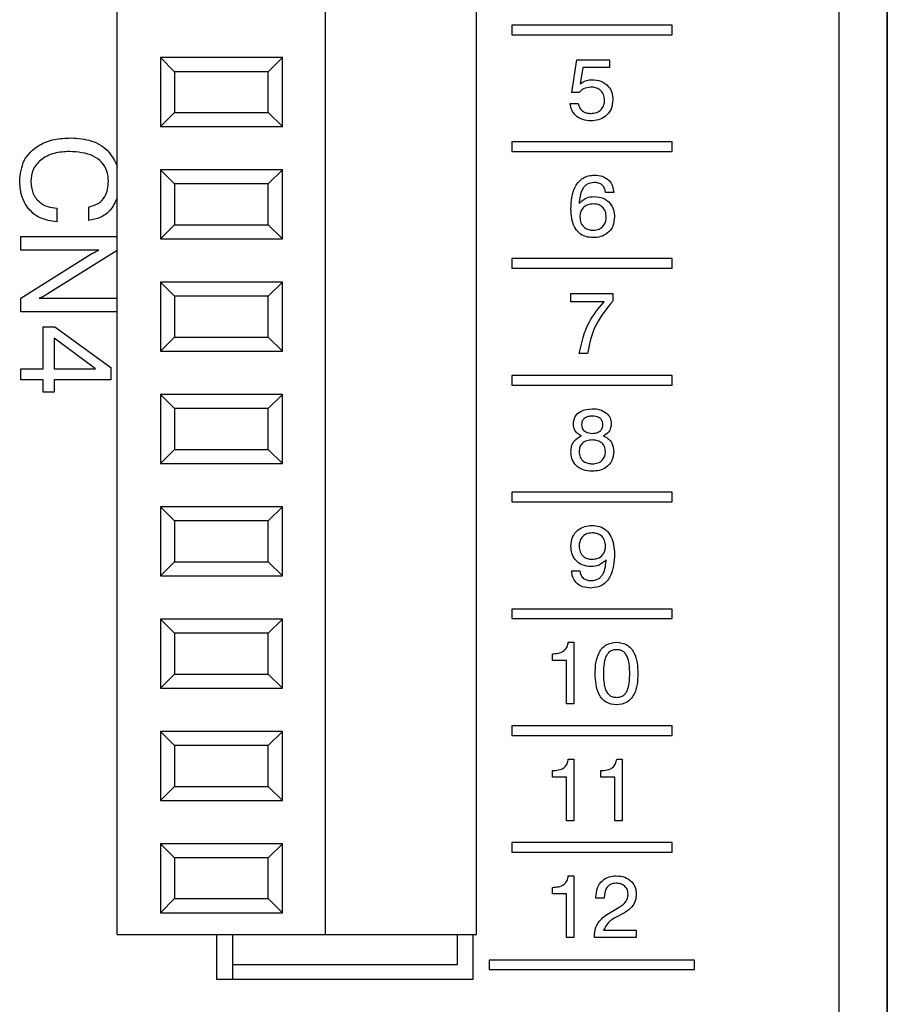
# Model space of a CAD drawing. Header units: millimetres. Extents: x 11 to 190, y 5 to 296.
# Tile 6 of 71: x 37 to 51, y 98 to 113. Entities that reach past the tile are written whole.
import ezdxf

# ---------------------------------------------------------------- set-up
doc = ezdxf.new("R2010")
doc.units = ezdxf.units.MM
doc.layers.add('標註文字', color=4, linetype='Continuous')

msp = doc.modelspace()

# ---------------------------------------------------------------- linework, layer by layer
for p, q in [((49.9925, 156.9574), (49.9925, 60.9574)), ((50.7425, 156.9574), (50.7425, 51.9574)), ((38.7425, 98.9074), (38.7425, 119.9074)), ((41.9925, 98.9074), (41.9925, 119.9074)), ((44.3425, 98.9074), (44.3425, 119.9074)), ((50.7475, 116.1324), (50.7475, 111.7824)), ((39.6362, 112.3512), (39.4175, 112.5699)), ((41.3175, 112.5699), (39.4175, 112.5699)), ((39.4175, 112.5699), (39.4175, 111.4949)), ((41.0988, 112.3512), (41.3175, 112.5699)), ((41.3175, 111.4949), (41.3175, 112.5699)), ((41.0988, 112.3512), (39.6362, 112.3512)), ((39.6362, 112.3512), (39.6362, 111.7136)), ((41.0988, 111.7136), (41.0988, 112.3512)), ((39.6362, 111.7136), (39.4175, 111.4949)), ((39.6362, 111.7136), (41.0988, 111.7136)), ((41.0988, 111.7136), (41.3175, 111.4949)), ((50.7475, 111.7824), (50.7425, 111.7824)), ((50.7475, 111.7824), (50.7475, 101.6324)), ((39.4175, 111.4949), (41.3175, 111.4949)), ((39.4175, 110.8199), (39.4175, 109.7449)), ((41.3175, 110.8199), (39.4175, 110.8199)), ((39.6362, 110.6012), (39.4175, 110.8199)), ((41.0988, 110.6012), (41.3175, 110.8199)), ((41.3175, 109.7449), (41.3175, 110.8199)), ((41.0988, 110.6012), (39.6362, 110.6012)), ((39.6362, 110.6012), (39.6362, 109.9636)), ((41.0988, 109.9636), (41.0988, 110.6012)), ((39.6362, 109.9636), (39.4175, 109.7449)), ((39.6362, 109.9636), (41.0988, 109.9636)), ((41.0988, 109.9636), (41.3175, 109.7449)), ((39.4175, 109.7449), (41.3175, 109.7449)), ((39.6362, 108.8512), (39.4175, 109.0699)), ((41.3175, 109.0699), (39.4175, 109.0699)), ((39.4175, 109.0699), (39.4175, 107.9949)), ((41.0988, 108.8512), (41.3175, 109.0699)), ((41.3175, 107.9949), (41.3175, 109.0699)), ((41.0988, 108.8512), (39.6362, 108.8512)), ((39.6362, 108.8512), (39.6362, 108.2136)), ((41.0988, 108.2136), (41.0988, 108.8512)), ((39.6362, 108.2136), (39.4175, 107.9949)), ((39.6362, 108.2136), (41.0988, 108.2136)), ((41.0988, 108.2136), (41.3175, 107.9949)), ((39.4175, 107.9949), (41.3175, 107.9949)), ((39.4175, 107.3199), (39.4175, 106.2449)), ((41.3175, 107.3199), (39.4175, 107.3199)), ((39.6362, 107.1012), (39.4175, 107.3199)), ((41.0988, 107.1012), (41.3175, 107.3199)), ((41.3175, 106.2449), (41.3175, 107.3199)), ((41.0988, 107.1012), (39.6362, 107.1012)), ((39.6362, 107.1012), (39.6362, 106.4636)), ((41.0988, 106.4636), (41.0988, 107.1012)), ((39.6362, 106.4636), (39.4175, 106.2449)), ((39.6362, 106.4636), (41.0988, 106.4636)), ((41.0988, 106.4636), (41.3175, 106.2449)), ((39.4175, 106.2449), (41.3175, 106.2449)), ((39.6362, 105.3512), (39.4175, 105.5699)), ((41.3175, 105.5699), (39.4175, 105.5699)), ((39.4175, 105.5699), (39.4175, 104.4949)), ((41.0988, 105.3512), (41.3175, 105.5699)), ((41.3175, 104.4949), (41.3175, 105.5699)), ((41.0988, 105.3512), (39.6362, 105.3512)), ((39.6362, 105.3512), (39.6362, 104.7136)), ((41.0988, 104.7136), (41.0988, 105.3512)), ((39.6362, 104.7136), (39.4175, 104.4949)), ((39.6362, 104.7136), (41.0988, 104.7136)), ((41.0988, 104.7136), (41.3175, 104.4949)), ((39.4175, 104.4949), (41.3175, 104.4949)), ((39.6362, 103.6012), (39.4175, 103.8199)), ((41.3175, 103.8199), (39.4175, 103.8199)), ((39.4175, 103.8199), (39.4175, 102.7449)), ((41.0988, 103.6012), (41.3175, 103.8199)), ((41.3175, 102.7449), (41.3175, 103.8199)), ((41.0988, 103.6012), (39.6362, 103.6012)), ((39.6362, 103.6012), (39.6362, 102.9636)), ((41.0988, 102.9636), (41.0988, 103.6012)), ((39.6362, 102.9636), (39.4175, 102.7449)), ((39.6362, 102.9636), (41.0988, 102.9636)), ((41.0988, 102.9636), (41.3175, 102.7449)), ((39.4175, 102.7449), (41.3175, 102.7449)), ((39.4175, 102.0699), (39.4175, 100.9949)), ((41.3175, 102.0699), (39.4175, 102.0699)), ((39.6362, 101.8512), (39.4175, 102.0699)), ((41.0988, 101.8512), (41.3175, 102.0699)), ((41.3175, 100.9949), (41.3175, 102.0699)), ((41.0988, 101.8512), (39.6362, 101.8512)), ((39.6362, 101.8512), (39.6362, 101.2136)), ((41.0988, 101.2136), (41.0988, 101.8512)), ((50.7475, 101.6324), (50.7425, 101.6324)), ((50.7475, 101.6324), (50.7475, 97.2824)), ((39.6362, 101.2136), (39.4175, 100.9949)), ((39.6362, 101.2136), (41.0988, 101.2136)), ((41.0988, 101.2136), (41.3175, 100.9949)), ((39.4175, 100.9949), (41.3175, 100.9949)), ((39.6362, 100.1012), (39.4175, 100.3199)), ((41.3175, 100.3199), (39.4175, 100.3199)), ((39.4175, 100.3199), (39.4175, 99.2449)), ((41.0988, 100.1012), (41.3175, 100.3199)), ((41.3175, 99.2449), (41.3175, 100.3199)), ((41.0988, 100.1012), (39.6362, 100.1012)), ((39.6362, 100.1012), (39.6362, 99.4636)), ((41.0988, 99.4636), (41.0988, 100.1012)), ((39.6362, 99.4636), (39.4175, 99.2449)), ((39.6362, 99.4636), (41.0988, 99.4636)), ((41.0988, 99.4636), (41.3175, 99.2449)), ((39.4175, 99.2449), (41.3175, 99.2449)), ((38.7425, 98.9074), (41.9925, 98.9074)), ((40.2925, 98.9074), (40.2925, 98.2074)), ((40.5425, 98.9074), (40.5425, 98.4324)), ((41.9925, 98.9074), (44.3425, 98.9074)), ((44.0425, 98.9074), (44.0425, 98.4324)), ((44.2925, 98.2074), (44.2925, 98.9074)), ((44.0425, 98.4324), (40.5425, 98.4324)), ((40.5425, 98.4324), (40.5425, 98.2074)), ((40.2925, 98.2074), (44.2925, 98.2074))]:
    msp.add_line(p, q)
at = {"layer": '標註文字'}
for p, q in [((44.8925, 113.0774), (44.8925, 112.9274)), ((47.3925, 113.0774), (44.8925, 113.0774)), ((47.3925, 112.9274), (47.3925, 113.0774)), ((44.8925, 112.9274), (47.3925, 112.9274)), ((45.8284, 112.0253), (45.9067, 112.5333)), ((45.9067, 112.5333), (46.4195, 112.5333)), ((46.4195, 112.5333), (46.4195, 112.4179)), ((45.9991, 112.4179), (45.9602, 112.1609)), ((46.4195, 112.4179), (45.9991, 112.4179)), ((45.9418, 112.0253), (45.8284, 112.0253)), ((45.8027, 111.853), (45.9309, 111.853)), ((47.3925, 111.2574), (44.8925, 111.2574)), ((44.8925, 111.2574), (44.8925, 111.1074)), ((47.3925, 111.1074), (47.3925, 111.2574)), ((44.8925, 111.1074), (47.3925, 111.1074)), ((46.4822, 110.4697), (46.354, 110.4697)), ((37.8002, 110.2228), (37.8002, 110.0113)), ((38.3002, 110.0305), (38.3002, 110.242)), ((37.2425, 109.7805), (38.7425, 109.7805)), ((37.2425, 109.569), (37.2425, 109.7805)), ((38.4582, 109.569), (37.2425, 109.569)), ((38.7425, 109.5638), (37.6529, 108.883)), ((37.2425, 108.822), (38.3474, 109.5164)), ((47.3925, 109.4374), (44.8925, 109.4374)), ((44.8925, 109.4374), (44.8925, 109.2874)), ((47.3925, 109.2874), (47.3925, 109.4374)), ((44.8925, 109.2874), (47.3925, 109.2874)), ((37.2425, 108.6074), (37.2425, 108.822)), ((37.5267, 108.819), (38.7425, 108.819)), ((45.8156, 108.8933), (46.4694, 108.8933)), ((45.8156, 108.7651), (45.8156, 108.8933)), ((46.4694, 108.8933), (46.4694, 108.7767)), ((46.3326, 108.7651), (45.8156, 108.7651)), ((38.7425, 108.6074), (37.2425, 108.6074)), ((37.5886, 107.7228), (37.5886, 108.3766)), ((37.5886, 108.3766), (37.7719, 108.3766)), ((37.7719, 108.3766), (38.6463, 107.7402)), ((37.7617, 108.1961), (37.7617, 107.7228)), ((38.4056, 107.7228), (37.7617, 108.1961)), ((46.072, 107.9574), (45.9438, 107.9574)), ((37.2425, 107.7228), (37.5886, 107.7228)), ((37.2425, 107.5497), (37.2425, 107.7228)), ((37.7617, 107.7228), (38.4056, 107.7228)), ((38.6463, 107.7402), (38.6463, 107.5497)), ((47.3925, 107.6174), (44.8925, 107.6174)), ((44.8925, 107.6174), (44.8925, 107.4674)), ((47.3925, 107.4674), (47.3925, 107.6174)), ((37.5886, 107.5497), (37.2425, 107.5497)), ((37.5886, 107.3574), (37.5886, 107.5497)), ((38.6463, 107.5497), (37.7617, 107.5497)), ((37.7617, 107.5497), (37.7617, 107.3574)), ((44.8925, 107.4674), (47.3925, 107.4674)), ((37.7617, 107.3574), (37.5886, 107.3574)), ((44.8925, 105.7974), (44.8925, 105.6474)), ((47.3925, 105.7974), (44.8925, 105.7974)), ((47.3925, 105.6474), (47.3925, 105.7974)), ((44.8925, 105.6474), (47.3925, 105.6474)), ((45.8284, 104.5738), (45.9566, 104.5738)), ((47.3925, 103.9774), (44.8925, 103.9774)), ((44.8925, 103.9774), (44.8925, 103.8274)), ((47.3925, 103.8274), (47.3925, 103.9774)), ((44.8925, 103.8274), (47.3925, 103.8274)), ((45.7741, 103.459), (45.8604, 103.459)), ((45.8604, 103.459), (45.8604, 102.4974)), ((45.5271, 103.1769), (45.5271, 103.2795)), ((45.7451, 103.1769), (45.5271, 103.1769)), ((45.7451, 102.4974), (45.7451, 103.1769)), ((45.8604, 102.4974), (45.7451, 102.4974)), ((47.3925, 102.1574), (44.8925, 102.1574)), ((44.8925, 102.1574), (44.8925, 102.0074)), ((47.3925, 102.0074), (47.3925, 102.1574)), ((44.8925, 102.0074), (47.3925, 102.0074)), ((45.7741, 101.639), (45.8604, 101.639)), ((45.8604, 101.639), (45.8604, 100.6774)), ((46.5305, 101.639), (46.6168, 101.639)), ((46.6168, 101.639), (46.6168, 100.6774)), ((45.5271, 101.3569), (45.5271, 101.4595)), ((46.2835, 101.3569), (46.2835, 101.4595)), ((45.7451, 101.3569), (45.5271, 101.3569)), ((45.7451, 100.6774), (45.7451, 101.3569)), ((46.5015, 101.3569), (46.2835, 101.3569)), ((46.5015, 100.6774), (46.5015, 101.3569)), ((45.8604, 100.6774), (45.7451, 100.6774)), ((46.6168, 100.6774), (46.5015, 100.6774)), ((44.8925, 100.3374), (44.8925, 100.1874)), ((47.3925, 100.3374), (44.8925, 100.3374)), ((47.3925, 100.1874), (47.3925, 100.3374)), ((44.8925, 100.1874), (47.3925, 100.1874)), ((45.7741, 99.819), (45.8604, 99.819)), ((45.8604, 99.819), (45.8604, 98.8574)), ((45.5271, 99.5369), (45.5271, 99.6395)), ((45.7451, 99.5369), (45.5271, 99.5369)), ((45.7451, 98.8574), (45.7451, 99.5369)), ((46.2066, 99.4728), (46.2066, 99.4894)), ((46.3348, 99.4728), (46.2066, 99.4728)), ((46.3348, 99.484), (46.3348, 99.4728)), ((46.4886, 99.2861), (46.5686, 99.3308)), ((46.6319, 99.232), (46.5521, 99.1907)), ((46.326, 98.9728), (46.8348, 98.9728)), ((46.8348, 98.9728), (46.8348, 98.8574)), ((45.8604, 98.8574), (45.7451, 98.8574)), ((46.1809, 98.8574), (46.1809, 98.8652)), ((46.8348, 98.8574), (46.1809, 98.8574)), ((47.7425, 98.5074), (44.5425, 98.5074)), ((44.5425, 98.5074), (44.5425, 98.3574)), ((44.5425, 98.3574), (47.7425, 98.3574)), ((47.7425, 98.3574), (47.7425, 98.5074))]:
    msp.add_line(p, q, dxfattribs=at)
for points, knots in [([(45.9602, 112.1609), (45.9915, 112.1821), (46.0476, 112.2199), (46.1148, 112.2239), (46.1445, 112.2256)], [0, 0, 0, 0, 0.558797, 1, 1, 1, 1]), ([(46.1445, 112.2256), (46.192, 112.2219), (46.287, 112.2144), (46.3993, 112.1352), (46.4614, 112.0272), (46.4667, 111.9526), (46.4694, 111.9153)], [0, 0, 0, 0, 0.2803083, 0.5594377, 0.7794447, 1, 1, 1, 1]), ([(46.1259, 112.1102), (46.0859, 112.1057), (46.0145, 112.0977), (45.964, 112.0474), (45.9418, 112.0253)], [0, 0, 0, 0, 0.5591725, 1, 1, 1, 1]), ([(46.3412, 111.9047), (46.3385, 111.9364), (46.3331, 111.9996), (46.2744, 112.0709), (46.2001, 112.1059), (46.1506, 112.1088), (46.1259, 112.1102)], [0, 0, 0, 0, 0.2800651, 0.558883, 0.7791182, 1, 1, 1, 1]), ([(46.1245, 111.7), (46.156, 111.7025), (46.2189, 111.7074), (46.2937, 111.7593), (46.3356, 111.8305), (46.3393, 111.88), (46.3412, 111.9047)], [0, 0, 0, 0, 0.2802951, 0.5595067, 0.7794583, 1, 1, 1, 1]), ([(46.4694, 111.9153), (46.4646, 111.865), (46.455, 111.7645), (46.3624, 111.6515), (46.2458, 111.5924), (46.1671, 111.5872), (46.1277, 111.5846)], [0, 0, 0, 0, 0.2798441, 0.5589634, 0.7792494, 1, 1, 1, 1]), ([(46.1277, 111.5846), (46.0839, 111.5879), (45.9966, 111.5944), (45.8895, 111.6592), (45.8207, 111.7512), (45.8087, 111.8191), (45.8027, 111.853)], [0, 0, 0, 0, 0.2803123, 0.5597712, 0.7797429, 1, 1, 1, 1]), ([(45.9309, 111.853), (45.9374, 111.8282), (45.9502, 111.7788), (46.0038, 111.7283), (46.0646, 111.7032), (46.1045, 111.701), (46.1245, 111.7)], [0, 0, 0, 0, 0.2797266, 0.5588348, 0.7792471, 1, 1, 1, 1]), ([(37.2233, 110.6447), (37.2351, 110.7566), (37.2588, 110.9802), (37.4946, 111.209), (37.764, 111.3067), (37.9381, 111.3149), (38.0252, 111.319)], [0, 0, 0, 0, 0.2794271, 0.5580263, 0.7787382, 1, 1, 1, 1]), ([(38.0252, 111.319), (38.133, 111.3113), (38.348, 111.2962), (38.6205, 111.1303), (38.7052, 110.9564), (38.7425, 110.8798)], [0, 0, 0, 0, 0.3599782, 0.7181074, 1, 1, 1, 1]), ([(38, 111.1074), (37.9198, 111.103), (37.7597, 111.0941), (37.5554, 110.9934), (37.4162, 110.8307), (37.4029, 110.7041), (37.3963, 110.6408)], [0, 0, 0, 0, 0.2809408, 0.5606932, 0.7802819, 1, 1, 1, 1]), ([(38.6079, 110.6426), (38.6039, 110.6967), (38.5959, 110.8049), (38.508, 110.9469), (38.3132, 111.0858), (38.1291, 111.0985), (38, 111.1074)], [0, 0, 0, 0, 0.1871345, 0.3737909, 0.5608506, 1, 1, 1, 1]), ([(37.8002, 110.0113), (37.7107, 110.0241), (37.5321, 110.0498), (37.3373, 110.2231), (37.2363, 110.4335), (37.2276, 110.5742), (37.2233, 110.6447)], [0, 0, 0, 0, 0.2798315, 0.5589253, 0.7792295, 1, 1, 1, 1]), ([(37.3963, 110.6408), (37.4019, 110.5798), (37.4129, 110.458), (37.5198, 110.3178), (37.6575, 110.2388), (37.7526, 110.2281), (37.8002, 110.2228)], [0, 0, 0, 0, 0.2799749, 0.559244, 0.779377, 1, 1, 1, 1]), ([(38.3002, 110.242), (38.3504, 110.256), (38.4507, 110.2839), (38.5856, 110.4251), (38.5994, 110.5602), (38.6079, 110.6426)], [0, 0, 0, 0, 0.28095993, 0.5610692, 1, 1, 1, 1]), ([(45.8156, 110.2091), (45.8179, 110.2695), (45.8225, 110.3901), (45.8749, 110.5654), (45.9762, 110.6859), (46.0891, 110.7335), (46.1495, 110.7371), (46.1797, 110.739)], [0, 0, 0, 0, 0.2508816, 0.5011012, 0.74951, 0.8746594, 1, 1, 1, 1]), ([(46.1797, 110.739), (46.2224, 110.7363), (46.3074, 110.7309), (46.4121, 110.6654), (46.4693, 110.5692), (46.4779, 110.5029), (46.4822, 110.4697)], [0, 0, 0, 0, 0.28048238, 0.55941032, 0.77936344, 1, 1, 1, 1]), ([(46.1765, 110.6236), (46.1387, 110.6191), (46.0817, 110.6124), (46.0237, 110.5627), (45.9611, 110.469), (45.9515, 110.3739), (45.9438, 110.2978)], [0, 0, 0, 0, 0.24885103, 0.37432317, 0.49999376, 1, 1, 1, 1]), ([(46.354, 110.4697), (46.35, 110.4942), (46.3421, 110.5431), (46.2943, 110.5972), (46.2345, 110.6206), (46.1959, 110.6226), (46.1765, 110.6236)], [0, 0, 0, 0, 0.2802478, 0.5588429, 0.7791082, 1, 1, 1, 1]), ([(38.7425, 110.3867), (38.7107, 110.3169), (38.6528, 110.1899), (38.4841, 110.0664), (38.3615, 110.0425), (38.3002, 110.0305)], [0, 0, 0, 0, 0.3789343, 0.6892204, 1, 1, 1, 1]), ([(45.9438, 110.2978), (45.9811, 110.3329), (46.048, 110.3957), (46.1387, 110.4026), (46.1787, 110.4056)], [0, 0, 0, 0, 0.5584489, 1, 1, 1, 1]), ([(46.1787, 110.4056), (46.2262, 110.4014), (46.3211, 110.3928), (46.4296, 110.308), (46.4876, 110.1987), (46.4926, 110.1243), (46.4951, 110.0871)], [0, 0, 0, 0, 0.2799954, 0.5591162, 0.7792992, 1, 1, 1, 1]), ([(46.1659, 109.7646), (46.1258, 109.7673), (46.0456, 109.7727), (45.9376, 109.8332), (45.8314, 109.9763), (45.8221, 110.1131), (45.8156, 110.2091)], [0, 0, 0, 0, 0.187308, 0.3739974, 0.5609717, 1, 1, 1, 1]), ([(46.1687, 110.2902), (46.1374, 110.2881), (46.0748, 110.2837), (45.9996, 110.2325), (45.9604, 110.1602), (45.9572, 110.1111), (45.9556, 110.0865)], [0, 0, 0, 0, 0.2804995, 0.5592968, 0.7792758, 1, 1, 1, 1]), ([(46.3668, 110.0877), (46.3644, 110.1177), (46.3597, 110.1777), (46.3078, 110.2474), (46.2392, 110.2852), (46.1922, 110.2886), (46.1687, 110.2902)], [0, 0, 0, 0, 0.2802721, 0.559305, 0.779358, 1, 1, 1, 1]), ([(45.9556, 110.0865), (45.9582, 110.0553), (45.9634, 109.9931), (46.0188, 109.9213), (46.0913, 109.8846), (46.1401, 109.8815), (46.1645, 109.88)], [0, 0, 0, 0, 0.2801386, 0.5590124, 0.7792168, 1, 1, 1, 1]), ([(46.1645, 109.88), (46.1953, 109.8828), (46.2566, 109.8883), (46.3259, 109.9445), (46.3622, 110.0156), (46.3653, 110.0637), (46.3668, 110.0877)], [0, 0, 0, 0, 0.279983, 0.5590317, 0.779261, 1, 1, 1, 1]), ([(46.4951, 110.0871), (46.4905, 110.0384), (46.4813, 109.9411), (46.3927, 109.8311), (46.2804, 109.7723), (46.2041, 109.7672), (46.1659, 109.7646)], [0, 0, 0, 0, 0.2799318, 0.5590458, 0.7792388, 1, 1, 1, 1]), ([(38.3474, 109.5164), (38.3674, 109.5276), (38.4032, 109.5476), (38.4414, 109.5624), (38.4582, 109.569)], [0, 0, 0, 0, 0.5599377, 1, 1, 1, 1]), ([(37.6529, 108.883), (37.6303, 108.8693), (37.5898, 108.8448), (37.546, 108.8268), (37.5267, 108.819)], [0, 0, 0, 0, 0.5600539, 1, 1, 1, 1]), ([(45.9438, 107.9574), (45.9817, 108.1254), (46.0496, 108.4258), (46.246, 108.6613), (46.3326, 108.7651)], [0, 0, 0, 0, 0.55930874, 1, 1, 1, 1]), ([(46.4694, 108.7767), (46.359, 108.6406), (46.1617, 108.3974), (46.0994, 108.092), (46.072, 107.9574)], [0, 0, 0, 0, 0.5595569, 1, 1, 1, 1]), ([(45.854, 106.8654), (45.8597, 106.9049), (45.8711, 106.9839), (45.9845, 107.0825), (46.0859, 107.0927), (46.1479, 107.099)], [0, 0, 0, 0, 0.2796141, 0.55993763, 1, 1, 1, 1]), ([(46.1489, 106.9836), (46.1264, 106.9824), (46.0815, 106.9799), (46.0235, 106.9521), (45.9867, 106.9045), (45.9837, 106.8689), (45.9822, 106.8512)], [0, 0, 0, 0, 0.2810088, 0.5604155, 0.7799162, 1, 1, 1, 1]), ([(46.1479, 107.099), (46.1875, 107.0966), (46.2665, 107.0918), (46.3664, 107.0399), (46.4337, 106.959), (46.4404, 106.8966), (46.4438, 106.8654)], [0, 0, 0, 0, 0.28085868, 0.56060328, 0.78029296, 1, 1, 1, 1]), ([(46.3156, 106.8512), (46.3145, 106.8662), (46.3123, 106.8962), (46.2889, 106.9362), (46.2361, 106.9768), (46.1848, 106.9808), (46.1489, 106.9836)], [0, 0, 0, 0, 0.1872466, 0.3740262, 0.561189, 1, 1, 1, 1]), ([(45.9786, 106.6751), (45.9585, 106.6855), (45.9182, 106.7063), (45.8638, 106.7704), (45.8577, 106.8294), (45.854, 106.8654)], [0, 0, 0, 0, 0.2810912, 0.5613679, 1, 1, 1, 1]), ([(45.9822, 106.8512), (45.9852, 106.8284), (45.9912, 106.7829), (46.0545, 106.7239), (46.1131, 106.718), (46.1489, 106.7143)], [0, 0, 0, 0, 0.2799809, 0.560219, 1, 1, 1, 1]), ([(46.1489, 106.7143), (46.1716, 106.7158), (46.2169, 106.7186), (46.2739, 106.7495), (46.3105, 106.7975), (46.3139, 106.8333), (46.3156, 106.8512)], [0, 0, 0, 0, 0.2807845, 0.5602525, 0.7799586, 1, 1, 1, 1]), ([(46.4438, 106.8654), (46.4424, 106.8428), (46.4396, 106.7978), (46.4033, 106.7224), (46.352, 106.693), (46.3208, 106.6751)], [0, 0, 0, 0, 0.2810683, 0.5613863, 1, 1, 1, 1]), ([(45.8156, 106.4309), (45.8174, 106.4602), (45.8211, 106.5188), (45.8697, 106.6164), (45.9374, 106.6529), (45.9786, 106.6751)], [0, 0, 0, 0, 0.2812958, 0.5618396, 1, 1, 1, 1]), ([(46.3208, 106.6751), (46.3472, 106.6624), (46.4001, 106.637), (46.4696, 106.5534), (46.4775, 106.4773), (46.4822, 106.4309)], [0, 0, 0, 0, 0.28092173, 0.56117548, 1, 1, 1, 1]), ([(46.1481, 106.6118), (46.1193, 106.61), (46.0618, 106.6065), (45.9899, 106.5646), (45.9488, 106.5003), (45.9454, 106.455), (45.9438, 106.4323)], [0, 0, 0, 0, 0.2807396, 0.5598997, 0.7796025, 1, 1, 1, 1]), ([(46.354, 106.4323), (46.3511, 106.4614), (46.3452, 106.5196), (46.2856, 106.5806), (46.2161, 106.6083), (46.1708, 106.6106), (46.1481, 106.6118)], [0, 0, 0, 0, 0.2796154, 0.5583223, 0.7788451, 1, 1, 1, 1]), ([(46.1479, 106.1246), (46.1, 106.128), (46.0045, 106.1348), (45.8885, 106.21), (45.8239, 106.3182), (45.8183, 106.3933), (45.8156, 106.4309)], [0, 0, 0, 0, 0.2804696, 0.5595484, 0.7794896, 1, 1, 1, 1]), ([(45.9438, 106.4323), (45.9463, 106.4024), (45.9514, 106.3427), (46.0074, 106.2757), (46.0781, 106.2439), (46.1247, 106.2413), (46.1481, 106.24)], [0, 0, 0, 0, 0.2799953, 0.5587109, 0.7790475, 1, 1, 1, 1]), ([(46.4822, 106.4309), (46.4775, 106.3827), (46.4681, 106.2865), (46.3745, 106.1817), (46.2608, 106.1309), (46.1855, 106.1267), (46.1479, 106.1246)], [0, 0, 0, 0, 0.2797255, 0.5586084, 0.7790281, 1, 1, 1, 1]), ([(46.1481, 106.24), (46.178, 106.2421), (46.2376, 106.2463), (46.3102, 106.2936), (46.349, 106.362), (46.3524, 106.4088), (46.354, 106.4323)], [0, 0, 0, 0, 0.280507, 0.5594987, 0.7794291, 1, 1, 1, 1]), ([(45.8156, 104.956), (45.8201, 105.0047), (45.829, 105.102), (45.917, 105.2125), (46.0293, 105.2713), (46.1055, 105.2764), (46.1437, 105.279)], [0, 0, 0, 0, 0.2799556, 0.5590874, 0.7792469, 1, 1, 1, 1]), ([(46.1437, 105.279), (46.1839, 105.2763), (46.2642, 105.271), (46.3721, 105.2102), (46.4794, 105.0678), (46.4886, 104.9306), (46.4951, 104.8344)], [0, 0, 0, 0, 0.1873339, 0.3740545, 0.5610067, 1, 1, 1, 1]), ([(46.1469, 105.1636), (46.116, 105.1608), (46.0543, 105.1553), (45.9848, 105.0988), (45.9483, 105.0273), (45.9453, 104.979), (45.9438, 104.9548)], [0, 0, 0, 0, 0.2799342, 0.5590436, 0.7792296, 1, 1, 1, 1]), ([(46.3544, 104.956), (46.3519, 104.9872), (46.3468, 105.0494), (46.2922, 105.1215), (46.22, 105.1588), (46.1713, 105.162), (46.1469, 105.1636)], [0, 0, 0, 0, 0.2801897, 0.5591388, 0.7792543, 1, 1, 1, 1]), ([(46.1305, 104.6379), (46.0831, 104.6422), (45.9885, 104.6507), (45.8806, 104.7357), (45.823, 104.8448), (45.818, 104.9189), (45.8156, 104.956)], [0, 0, 0, 0, 0.2799946, 0.5591017, 0.779275, 1, 1, 1, 1]), ([(45.9438, 104.9548), (45.9462, 104.9249), (45.9509, 104.8652), (46.0024, 104.7954), (46.0711, 104.7582), (46.1179, 104.7549), (46.1413, 104.7533)], [0, 0, 0, 0, 0.2802928, 0.5593487, 0.7793421, 1, 1, 1, 1]), ([(46.1413, 104.7533), (46.1725, 104.7556), (46.2348, 104.76), (46.3103, 104.8104), (46.3496, 104.8826), (46.3528, 104.9315), (46.3544, 104.956)], [0, 0, 0, 0, 0.2804641, 0.5593318, 0.779329, 1, 1, 1, 1]), ([(46.4951, 104.8344), (46.4928, 104.7738), (46.4884, 104.6528), (46.4437, 104.5045), (46.375, 104.4042), (46.2811, 104.3233), (46.1888, 104.3121), (46.1275, 104.3046)], [0, 0, 0, 0, 0.2509124, 0.5011658, 0.6265387, 0.7517582, 1, 1, 1, 1]), ([(46.3668, 104.7451), (46.3292, 104.7102), (46.2617, 104.6476), (46.1707, 104.6409), (46.1305, 104.6379)], [0, 0, 0, 0, 0.5582568, 1, 1, 1, 1]), ([(46.1341, 104.42), (46.1719, 104.4244), (46.2289, 104.431), (46.2871, 104.4804), (46.3499, 104.574), (46.3593, 104.6691), (46.3668, 104.7451)], [0, 0, 0, 0, 0.24889544, 0.37440247, 0.50003776, 1, 1, 1, 1]), ([(46.1275, 104.3046), (46.0849, 104.3075), (45.9999, 104.3132), (45.8958, 104.3784), (45.8363, 104.4736), (45.831, 104.5404), (45.8284, 104.5738)], [0, 0, 0, 0, 0.28056519, 0.55973974, 0.7795851, 1, 1, 1, 1]), ([(45.9566, 104.5738), (45.9597, 104.549), (45.9659, 104.4994), (46.0161, 104.4467), (46.0758, 104.423), (46.1146, 104.421), (46.1341, 104.42)], [0, 0, 0, 0, 0.2796459, 0.5584375, 0.7789494, 1, 1, 1, 1]), ([(45.5271, 103.2795), (45.5589, 103.2811), (45.6224, 103.2843), (45.7083, 103.3171), (45.761, 103.3845), (45.7697, 103.4341), (45.7741, 103.459)], [0, 0, 0, 0, 0.2810578, 0.5603523, 0.7796733, 1, 1, 1, 1]), ([(46.1938, 102.9708), (46.1956, 103.0264), (46.1992, 103.1375), (46.238, 103.274), (46.299, 103.3675), (46.3849, 103.4422), (46.4697, 103.4523), (46.5261, 103.459)], [0, 0, 0, 0, 0.2509611, 0.5012485, 0.6266029, 0.751771, 1, 1, 1, 1]), ([(46.5261, 103.459), (46.5826, 103.4524), (46.6677, 103.4424), (46.7541, 103.3682), (46.8474, 103.2281), (46.8547, 103.0851), (46.8604, 102.9708)], [0, 0, 0, 0, 0.2491328, 0.3747108, 0.5004469, 1, 1, 1, 1]), ([(46.5271, 103.3436), (46.5071, 103.3422), (46.467, 103.3395), (46.4125, 103.3105), (46.3736, 103.2638), (46.3262, 103.1528), (46.3239, 103.0516), (46.322, 102.9708)], [0, 0, 0, 0, 0.1250875, 0.2498489, 0.3747928, 0.5000657, 1, 1, 1, 1]), ([(46.7322, 102.9708), (46.7305, 103.0517), (46.7283, 103.153), (46.6813, 103.2643), (46.642, 103.311), (46.5873, 103.3396), (46.5472, 103.3422), (46.5271, 103.3436)], [0, 0, 0, 0, 0.4999132, 0.625176, 0.7501005, 0.8748793, 1, 1, 1, 1]), ([(46.5261, 102.4846), (46.4698, 102.4912), (46.3852, 102.501), (46.2993, 102.5751), (46.2071, 102.7149), (46.1997, 102.8571), (46.1938, 102.9708)], [0, 0, 0, 0, 0.2491288, 0.3747071, 0.5004557, 1, 1, 1, 1]), ([(46.322, 102.9708), (46.3239, 102.8902), (46.3263, 102.7895), (46.3736, 102.6789), (46.4128, 102.6326), (46.4672, 102.6039), (46.5071, 102.6013), (46.5271, 102.6)], [0, 0, 0, 0, 0.49988894, 0.6251591, 0.75009254, 0.87487291, 1, 1, 1, 1]), ([(46.8604, 102.9708), (46.8544, 102.8568), (46.8469, 102.7142), (46.7541, 102.5743), (46.6673, 102.5007), (46.5825, 102.491), (46.5261, 102.4846)], [0, 0, 0, 0, 0.4994799, 0.6252106, 0.7508088, 1, 1, 1, 1]), ([(46.5271, 102.6), (46.5471, 102.6013), (46.5871, 102.6038), (46.6418, 102.632), (46.6812, 102.6783), (46.7283, 102.7892), (46.7305, 102.8901), (46.7322, 102.9708)], [0, 0, 0, 0, 0.1251008, 0.2499536, 0.374893, 0.5001379, 1, 1, 1, 1]), ([(45.5271, 101.4595), (45.5589, 101.4611), (45.6224, 101.4643), (45.7083, 101.4971), (45.761, 101.5645), (45.7697, 101.6141), (45.7741, 101.639)], [0, 0, 0, 0, 0.2810578, 0.5603523, 0.7796733, 1, 1, 1, 1]), ([(46.2835, 101.4595), (46.3154, 101.4611), (46.3788, 101.4643), (46.4647, 101.4971), (46.5174, 101.5645), (46.5261, 101.6141), (46.5305, 101.639)], [0, 0, 0, 0, 0.2810578, 0.5603523, 0.7796733, 1, 1, 1, 1]), ([(45.5271, 99.6395), (45.5589, 99.6411), (45.6224, 99.6443), (45.7083, 99.6771), (45.761, 99.7445), (45.7697, 99.7941), (45.7741, 99.819)], [0, 0, 0, 0, 0.28105783, 0.5603523, 0.77967326, 1, 1, 1, 1]), ([(46.2066, 99.4894), (46.2101, 99.5379), (46.2171, 99.6347), (46.2973, 99.7502), (46.4087, 99.8114), (46.4847, 99.8164), (46.5227, 99.819)], [0, 0, 0, 0, 0.2804185, 0.559343, 0.7793301, 1, 1, 1, 1]), ([(46.5227, 99.819), (46.5674, 99.8157), (46.6565, 99.8091), (46.7638, 99.7383), (46.8265, 99.6391), (46.832, 99.569), (46.8348, 99.5339)], [0, 0, 0, 0, 0.2804256, 0.5596865, 0.7795834, 1, 1, 1, 1]), ([(46.5197, 99.7036), (46.4891, 99.7003), (46.4281, 99.6939), (46.3464, 99.6111), (46.3392, 99.5322), (46.3348, 99.484)], [0, 0, 0, 0, 0.2805027, 0.5602975, 1, 1, 1, 1]), ([(46.7066, 99.5349), (46.7038, 99.5616), (46.6982, 99.615), (46.6453, 99.6722), (46.5823, 99.7002), (46.5406, 99.7024), (46.5197, 99.7036)], [0, 0, 0, 0, 0.2796053, 0.5584811, 0.778999, 1, 1, 1, 1]), ([(46.5686, 99.3308), (46.6101, 99.358), (46.668, 99.3961), (46.7027, 99.4777), (46.7053, 99.5158), (46.7066, 99.5349)], [0, 0, 0, 0, 0.5581832, 0.7790464, 1, 1, 1, 1]), ([(46.8348, 99.5339), (46.832, 99.4979), (46.8264, 99.4259), (46.7595, 99.3111), (46.6803, 99.262), (46.6319, 99.232)], [0, 0, 0, 0, 0.2803498, 0.5602105, 1, 1, 1, 1]), ([(46.1809, 98.8652), (46.1849, 98.9173), (46.1927, 99.0213), (46.3023, 99.1788), (46.4179, 99.2453), (46.4886, 99.2861)], [0, 0, 0, 0, 0.2799996, 0.5592382, 1, 1, 1, 1]), ([(46.5521, 99.1907), (46.4971, 99.1623), (46.3993, 99.1118), (46.3483, 99.0151), (46.326, 98.9728)], [0, 0, 0, 0, 0.5626355, 1, 1, 1, 1])]:
    msp.add_open_spline(points, degree=3, knots=knots, dxfattribs=at)

doc.saveas('drawing.dxf')
